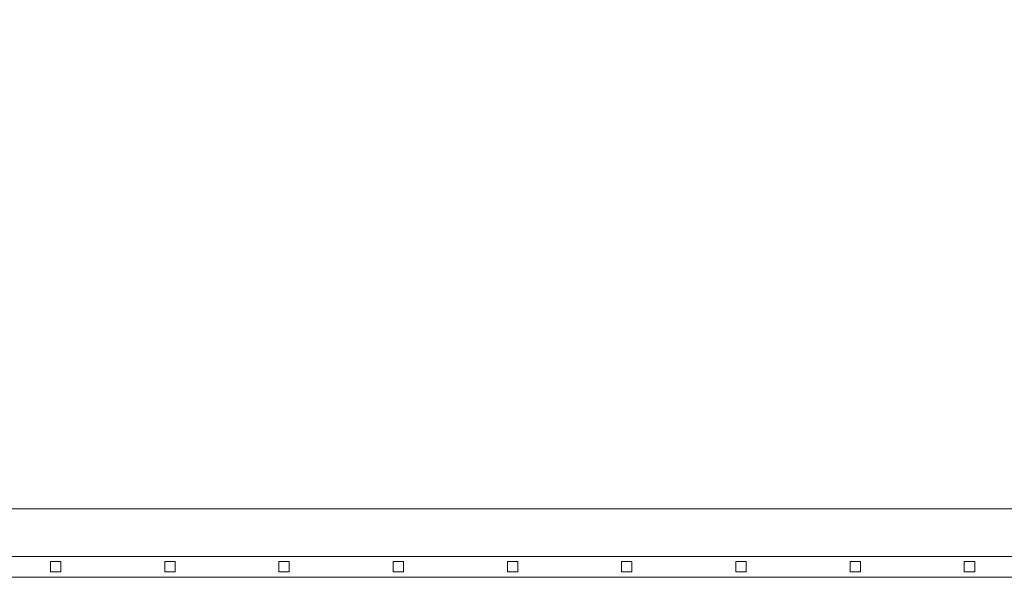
# Model space of a CAD drawing. Header units: inches. Extents: x 15 to 638, y -384 to 556.
# Tile 34 of 256: x 190 to 283, y -384 to -331. Entities that reach past the tile are written whole.
import ezdxf

# ---------------------------------------------------------------- set-up
doc = ezdxf.new("R2010")
doc.units = ezdxf.units.IN
doc.header["$MEASUREMENT"] = 0
doc.linetypes.add('Dash', pattern=[0.23622, 0.11811, -0.11811])
for name, color, linetype, lineweight in [('A-AREA', 32, 'Dash', 9), ('A-FLOR', 192, 'Continuous', 9), ('A-FLOR-HRAL', 11, 'Continuous', 9), ('A-WALL', 90, 'Continuous', 9)]:
    doc.layers.add(name, color=color, linetype=linetype, lineweight=lineweight)

# ---------------------------------------------------------------- blocks, each defined once
blk = doc.blocks.new('Railing - 25mm-5510602-_3D_')
at = {"layer": 'A-FLOR-HRAL'}
mesh = blk.add_polyface(dxfattribs=at)
corners = [(0.492, 0.492, 0.034), (-0.492, 0.492, 0.034), (-0.492, 0.492, 33.494), (0.492, 0.492, 33.494)]
mesh.append_faces([[corners[k] for k in face] for face in [(0, 1, 2, 3)]])
mesh = blk.add_polyface(dxfattribs=at)
corners = [(-0.492, 0.492, 0.034), (-0.492, -0.492, -0.034), (-0.492, -0.492, 33.426), (-0.492, 0.492, 33.494)]
mesh.append_faces([[corners[k] for k in face] for face in [(0, 1, 2, 3)]])
mesh = blk.add_polyface(dxfattribs=at)
corners = [(-0.492, 0.492, 33.494), (-0.492, -0.492, 33.426), (0.492, -0.492, 33.426), (0.492, 0.492, 33.494)]
mesh.append_faces([[corners[k] for k in face] for face in [(0, 1, 2, 3)]])
mesh = blk.add_polyface(dxfattribs=at)
corners = [(0.492, 0.492, 0.034), (0.492, -0.492, -0.034), (-0.492, -0.492, -0.034), (-0.492, 0.492, 0.034)]
mesh.append_faces([[corners[k] for k in face] for face in [(0, 1, 2, 3)]])
mesh = blk.add_polyface(dxfattribs=at)
corners = [(0.492, 0.492, 33.494), (0.492, -0.492, 33.426), (0.492, -0.492, -0.034), (0.492, 0.492, 0.034)]
mesh.append_faces([[corners[k] for k in face] for face in [(0, 1, 2, 3)]])
mesh = blk.add_polyface(dxfattribs=at)
corners = [(-0.492, -0.492, -0.034), (0.492, -0.492, -0.034), (0.492, -0.492, 33.426), (-0.492, -0.492, 33.426)]
mesh.append_faces([[corners[k] for k in face] for face in [(0, 1, 2, 3)]])
blk = doc.blocks.new('Railing - Railing-5510433-_3D_')
at = {"rotation": 89.99999999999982}
for p in [(193.404, -382.5, -1.544), (204.23, -382.5, -2.282), (215.057, -382.5, -3.021), (225.884, -382.5, -3.759), (236.711, -382.5, -4.497), (247.537, -382.5, -5.235), (258.364, -382.5, -5.973), (269.191, -382.5, -6.711), (280.018, -382.5, -7.449)]:
    blk.add_blockref('Railing - 25mm-5510602-_3D_', p, dxfattribs=at)
blk = doc.blocks.new('Top Rail Type - Top Rail_Internal_-5510588-_3D_')
at = {"layer": 'A-FLOR-HRAL'}
mesh = blk.add_polyface(dxfattribs=at)
corners = [(172.734, -381.516, 35.298), (434.75, -381.516, 17.435), (434.683, -381.516, 15.467), (172.734, -381.516, 33.325)]
mesh.append_faces([[corners[k] for k in face] for face in [(0, 1, 2, 3)]])
mesh = blk.add_polyface(dxfattribs=at)
corners = [(172.734, -381.516, 33.325), (434.683, -381.516, 15.467), (434.683, -383.484, 15.467), (172.734, -383.484, 33.325)]
mesh.append_faces([[corners[k] for k in face] for face in [(0, 1, 2, 3)]])
mesh = blk.add_polyface(dxfattribs=at)
corners = [(172.734, -383.484, 35.298), (434.75, -383.484, 17.435), (434.75, -381.516, 17.435), (172.734, -381.516, 35.298)]
mesh.append_faces([[corners[k] for k in face] for face in [(0, 1, 2, 3)]])
mesh = blk.add_polyface(dxfattribs=at)
corners = [(172.734, -383.484, 33.325), (434.683, -383.484, 15.467), (434.75, -383.484, 17.435), (172.734, -383.484, 35.298)]
mesh.append_faces([[corners[k] for k in face] for face in [(0, 1, 2, 3)]])

msp = doc.modelspace()

# ---------------------------------------------------------------- linework, layer by layer
at = {"layer": 'A-AREA'}
msp.add_line((172.734, -381.516), (434.75, -381.516), dxfattribs=at)

# ---------------------------------------------------------------- block references
at = {"layer": 'A-FLOR-HRAL'}
for name in ['Top Rail Type - Top Rail_Internal_-5510588-_3D_', 'Railing - Railing-5510433-_3D_']:
    msp.add_blockref(name, (0, 0), dxfattribs=at)

# ---------------------------------------------------------------- meshes
at = {"layer": 'A-FLOR'}
mesh = msp.add_polyface(dxfattribs=at)
corners = [(170.75, -320.75, -2.005), (434.75, -320.75, -20.002), (434.75, -383.5, -20.002), (170.75, -383.5, -2.005)]
mesh.append_faces([[corners[k] for k in face] for face in [(0, 1, 2, 3)]])
mesh = msp.add_polyface(dxfattribs=at)
corners = [(434.75, -383.5, -17.998), (434.75, -320.75, -17.998), (170.75, -320.75), (170.75, -383.5)]
mesh.append_faces([[corners[k] for k in face] for face in [(0, 1, 2, 3)]])
mesh = msp.add_polyface(dxfattribs=at)
corners = [(434.75, -383.5, -20.002), (434.75, -383.5, -17.998), (170.75, -383.5), (170.75, -383.5, -2.005)]
mesh.append_faces([[corners[k] for k in face] for face in [(0, 1, 2, 3)]])
at = {"layer": 'A-WALL'}
mesh = msp.add_polyface(dxfattribs=at)
corners = [(170.75, -377, -2.005), (376.041, -377, -16), (170.75, -377, -16)]
mesh.append_faces([[corners[k] for k in face] for face in [(0, 1, 2)]])
mesh = msp.add_polyface(dxfattribs=at)
corners = [(170.75, -383.5, -16), (170.75, -377, -16), (376.041, -377, -16), (376.041, -383.5, -16)]
mesh.append_faces([[corners[k] for k in face] for face in [(0, 1, 2, 3)]])
mesh = msp.add_polyface(dxfattribs=at)
corners = [(376.041, -383.5, -16), (376.041, -377, -16), (170.75, -377, -2.005), (170.75, -383.5, -2.005)]
mesh.append_faces([[corners[k] for k in face] for face in [(0, 1, 2, 3)]])
mesh = msp.add_polyface(dxfattribs=at)
corners = [(376.041, -383.5, -16), (170.75, -383.5, -2.005), (170.75, -383.5, -16)]
mesh.append_faces([[corners[k] for k in face] for face in [(0, 1, 2)]])

doc.saveas('drawing.dxf')
